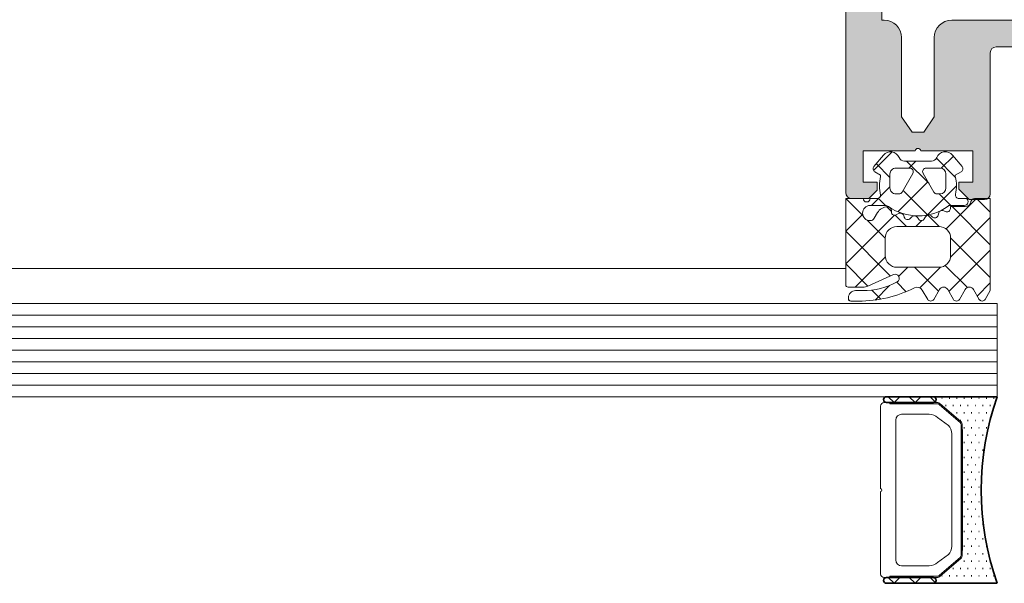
# Model space of a CAD drawing. Header units: millimetres. Extents: x -440702 to -371925, y -30726 to 14201.
# Tile 82 of 256: x -431696 to -431611, y -20031 to -19983. Entities that reach past the tile are written whole.
import ezdxf

# ---------------------------------------------------------------- set-up
doc = ezdxf.new("R2010")
doc.units = ezdxf.units.MM
doc.header["$MEASUREMENT"] = 0
for name, color, linetype, lineweight in [('New_2-0_Pen_No__30', 134, 'Continuous', 35), ('New_A-13-UKS_Pen_No__250', 7, 'Continuous', 13), ('New_A-13-UKS_Pen_No__7', 7, 'Continuous', 15), ('New_S11_Stahl_Kontur_Pen_No__250', 7, 'Continuous', 13), ('SA viimistlus_põrand_Pen_No__1', 7, 'Continuous', 13)]:
    doc.layers.add(name, color=color, linetype=linetype, lineweight=lineweight)
doc.layers.add('New_3-0_Pen_No__84', color=7, linetype='Continuous', lineweight=15, true_color=0x41c341)
doc.dimstyles.new('GENERATED_STYLE__1', dxfattribs={"dimtxt": 0.18, "dimasz": 109.44, "dimexe": 0.18, "dimexo": 0.0625, "dimgap": 0.09, "dimtad": 0, "dimtih": 1, "dimtoh": 1, "dimdec": 4, "dimzin": 0, "dimdsep": 46, "dimcen": 0.09, "dimadec": 0, "dimazin": 0, "dimtfac": 1, "dimtdec": 4, "dimtmove": 0, "dimatfit": 3, "dimldrblk": 'ARROWHEAD_11', "dimfxl": 1, "dimtolj": 1, "dimtzin": 0, "dimarcsym": 0})

# ---------------------------------------------------------------- blocks, each defined once
blk = doc.blocks.new('ARROWHEAD_11')
at = {"color": 0, "linetype": 'Continuous', "lineweight": 0}
blk.add_line((0, 0), (-1, 0), dxfattribs=at)
at = {"color": 0, "linetype": 'Continuous', "lineweight": 0, "const_width": 0.25, "flags": 128}
blk.add_lwpolyline([(-0.125, 0, 1), (0.125, 0, 1)], format="xyb", close=True, dxfattribs=at)

msp = doc.modelspace()

# ---------------------------------------------------------------- hatches: boundary and pattern name
at = {"layer": 'New_A-13-UKS_Pen_No__250', "linetype": 'Continuous', "lineweight": 13}
h = msp.add_hatch(color=7, dxfattribs=at)
h.paths.add_polyline_path([(-431624.827, -19824.362), (-431624.845, -19824.596), (-431624.845, -19997.596), (-431624.839, -19997.675), (-431624.821, -19997.751), (-431624.791, -19997.823), (-431624.75, -19997.89), (-431624.699, -19997.95), (-431624.639, -19998.001), (-431624.572, -19998.042), (-431624.5, -19998.072), (-431624.423, -19998.09), (-431624.345, -19998.096), (-431622.845, -19998.096), (-431622.145, -19997.396), (-431622.145, -19996.696), (-431623.345, -19996.696), (-431623.345, -19993.996), (-431618.89, -19993.996), (-431618.885, -19993.976), (-431618.878, -19993.955), (-431618.869, -19993.936), (-431618.859, -19993.917), (-431618.847, -19993.899), (-431618.834, -19993.882), (-431618.819, -19993.867), (-431618.803, -19993.853), (-431618.786, -19993.84), (-431618.768, -19993.829), (-431618.749, -19993.819), (-431618.729, -19993.811), (-431618.709, -19993.805), (-431618.688, -19993.8), (-431618.666, -19993.797), (-431618.645, -19993.796), (-431618.624, -19993.797), (-431618.602, -19993.8), (-431618.582, -19993.805), (-431618.561, -19993.811), (-431618.541, -19993.819), (-431618.522, -19993.829), (-431618.504, -19993.84), (-431618.487, -19993.853), (-431618.471, -19993.867), (-431618.456, -19993.882), (-431618.443, -19993.899), (-431618.431, -19993.917), (-431618.421, -19993.936), (-431618.412, -19993.955), (-431618.405, -19993.976), (-431618.4, -19993.996), (-431613.945, -19993.996), (-431613.945, -19996.696), (-431615.145, -19996.696), (-431615.145, -19997.296), (-431614.245, -19998.196), (-431612.945, -19998.196), (-431612.867, -19998.19), (-431612.791, -19998.172), (-431612.718, -19998.142), (-431612.651, -19998.101), (-431612.591, -19998.05), (-431612.541, -19997.99), (-431612.5, -19997.923), (-431612.47, -19997.851), (-431612.451, -19997.775), (-431612.445, -19997.696), (-431612.445, -19985.596), (-431612.444, -19985.572), (-431612.443, -19985.547), (-431612.44, -19985.523), (-431612.435, -19985.499), (-431612.43, -19985.475), (-431612.424, -19985.451), (-431612.416, -19985.428), (-431612.407, -19985.405), (-431612.397, -19985.383), (-431612.386, -19985.361), (-431612.374, -19985.339), (-431612.361, -19985.319), (-431612.347, -19985.298), (-431612.332, -19985.279), (-431612.316, -19985.261), (-431612.299, -19985.243), (-431612.281, -19985.226), (-431612.262, -19985.21), (-431612.243, -19985.195), (-431612.223, -19985.181), (-431612.202, -19985.167), (-431612.181, -19985.155), (-431612.159, -19985.144), (-431612.136, -19985.134), (-431612.113, -19985.126), (-431612.09, -19985.118), (-431612.067, -19985.111), (-431612.043, -19985.106), (-431612.018, -19985.102), (-431611.994, -19985.099), (-431611.97, -19985.097), (-431611.945, -19985.096), (-431606.345, -19985.096), (-431606.271, -19985.098), (-431606.198, -19985.104), (-431606.125, -19985.113), (-431606.052, -19985.125), (-431605.981, -19985.141), (-431605.91, -19985.161), (-431605.84, -19985.184), (-431605.771, -19985.21), (-431605.704, -19985.24), (-431605.638, -19985.273), (-431605.574, -19985.31), (-431605.512, -19985.349), (-431605.451, -19985.391), (-431605.393, -19985.437), (-431605.338, -19985.485), (-431605.284, -19985.536), (-431605.234, -19985.589), (-431605.186, -19985.645), (-431605.14, -19985.703), (-431605.098, -19985.763), (-431605.058, -19985.825), (-431605.022, -19985.889), (-431604.989, -19985.955), (-431604.959, -19986.022), (-431604.933, -19986.091), (-431604.91, -19986.161), (-431604.89, -19986.232), (-431604.874, -19986.304), (-431604.861, -19986.376), (-431604.852, -19986.449), (-431604.847, -19986.523), (-431604.845, -19986.596), (-431604.845, -20013.596), (-431604.839, -20013.675), (-431604.821, -20013.751), (-431604.791, -20013.823), (-431604.75, -20013.89), (-431604.699, -20013.95), (-431604.639, -20014.001), (-431604.572, -20014.042), (-431604.5, -20014.072), (-431604.423, -20014.09), (-431604.345, -20014.096), (-431603.345, -20014.096), (-431603.189, -20014.084), (-431603.036, -20014.047), (-431602.891, -20013.987), (-431602.757, -20013.905), (-431602.638, -20013.803), (-431602.536, -20013.684), (-431602.454, -20013.55), (-431602.394, -20013.405), (-431602.357, -20013.253), (-431602.345, -20013.096), (-431601.845, -20012.808), (-431601.845, -20011.585), (-431602.345, -20011.296), (-431601.845, -20011.008), (-431601.845, -20009.785), (-431602.345, -20009.496), (-431601.845, -20009.208), (-431601.845, -20007.985), (-431602.345, -20007.696), (-431601.845, -20007.408), (-431601.845, -20006.185), (-431602.345, -20005.896), (-431601.845, -20005.608), (-431601.845, -20004.385), (-431602.345, -20004.096), (-431601.845, -20003.808), (-431601.845, -20002.585), (-431602.345, -20002.296), (-431601.845, -20002.008), (-431601.845, -20000.785), (-431602.345, -20000.496), (-431601.845, -20000.208), (-431601.845, -19998.26), (-431600.711, -19996.296), (-431600.677, -19996.241), (-431600.638, -19996.188), (-431600.597, -19996.137), (-431600.552, -19996.089), (-431600.504, -19996.044), (-431600.454, -19996.003), (-431600.401, -19995.965), (-431600.345, -19995.93), (-431600.287, -19995.899), (-431600.228, -19995.872), (-431600.166, -19995.849), (-431600.104, -19995.83), (-431600.04, -19995.816), (-431599.976, -19995.805), (-431599.91, -19995.798), (-431599.845, -19995.796), (-431599.78, -19995.798), (-431599.715, -19995.805), (-431599.65, -19995.816), (-431599.586, -19995.83), (-431599.524, -19995.849), (-431599.462, -19995.872), (-431599.403, -19995.899), (-431599.345, -19995.93), (-431599.289, -19995.965), (-431599.236, -19996.003), (-431599.186, -19996.044), (-431599.138, -19996.089), (-431599.093, -19996.137), (-431599.052, -19996.188), (-431599.014, -19996.241), (-431598.979, -19996.296), (-431597.845, -19998.26), (-431597.845, -19999.26), (-431597.345, -19999.549), (-431597.845, -19999.838), (-431597.845, -20001.06), (-431597.345, -20001.349), (-431597.845, -20001.638), (-431597.845, -20002.86), (-431597.345, -20003.149), (-431597.845, -20003.438), (-431597.845, -20004.66), (-431597.345, -20004.949), (-431597.845, -20005.238), (-431597.845, -20006.46), (-431597.345, -20006.749), (-431597.845, -20007.038), (-431597.845, -20008.26), (-431597.345, -20008.549), (-431597.845, -20008.838), (-431597.845, -20010.06), (-431597.345, -20010.349), (-431597.845, -20010.638), (-431597.845, -20011.86), (-431597.345, -20012.149), (-431597.345, -20013.096), (-431597.333, -20013.253), (-431597.296, -20013.405), (-431597.236, -20013.55), (-431597.154, -20013.684), (-431597.052, -20013.803), (-431596.933, -20013.905), (-431596.799, -20013.987), (-431596.654, -20014.047), (-431596.501, -20014.084), (-431596.345, -20014.096), (-431595.345, -20014.096), (-431595.267, -20014.09), (-431595.191, -20014.072), (-431595.118, -20014.042), (-431595.051, -20014.001), (-431594.991, -20013.95), (-431594.941, -20013.89), (-431594.9, -20013.823), (-431594.87, -20013.751), (-431594.851, -20013.675), (-431594.845, -20013.596), (-431594.845, -19986.596), (-431594.843, -19986.523), (-431594.838, -19986.449), (-431594.829, -19986.376), (-431594.816, -19986.304), (-431594.8, -19986.232), (-431594.78, -19986.161), (-431594.757, -19986.091), (-431594.731, -19986.022), (-431594.701, -19985.955), (-431594.668, -19985.889), (-431594.632, -19985.825), (-431594.592, -19985.763), (-431594.55, -19985.703), (-431594.505, -19985.645), (-431594.456, -19985.589), (-431594.406, -19985.536), (-431594.352, -19985.485), (-431594.297, -19985.437), (-431594.239, -19985.391), (-431594.178, -19985.349), (-431594.116, -19985.31), (-431594.052, -19985.273), (-431593.986, -19985.24), (-431593.919, -19985.21), (-431593.85, -19985.184), (-431593.78, -19985.161), (-431593.71, -19985.141), (-431593.638, -19985.125), (-431593.565, -19985.113), (-431593.492, -19985.104), (-431593.419, -19985.098), (-431593.345, -19985.096), (-431587.745, -19985.096), (-431587.72, -19985.097), (-431587.696, -19985.099), (-431587.672, -19985.102), (-431587.647, -19985.106), (-431587.624, -19985.111), (-431587.6, -19985.118), (-431587.577, -19985.126), (-431587.554, -19985.134), (-431587.531, -19985.144), (-431587.509, -19985.155), (-431587.488, -19985.167), (-431587.467, -19985.181), (-431587.447, -19985.195), (-431587.428, -19985.21), (-431587.409, -19985.226), (-431587.391, -19985.243), (-431587.375, -19985.261), (-431587.359, -19985.279), (-431587.343, -19985.298), (-431587.329, -19985.319), (-431587.316, -19985.339), (-431587.304, -19985.361), (-431587.293, -19985.383), (-431587.283, -19985.405), (-431587.274, -19985.428), (-431587.267, -19985.451), (-431587.26, -19985.475), (-431587.255, -19985.499), (-431587.25, -19985.523), (-431587.247, -19985.547), (-431587.246, -19985.572), (-431587.245, -19985.596), (-431587.245, -19997.696), (-431587.239, -19997.775), (-431587.221, -19997.851), (-431587.191, -19997.923), (-431587.15, -19997.99), (-431587.099, -19998.05), (-431587.039, -19998.101), (-431586.972, -19998.142), (-431586.9, -19998.172), (-431586.823, -19998.19), (-431586.745, -19998.196), (-431585.445, -19998.196), (-431584.545, -19997.296), (-431584.545, -19996.696), (-431585.745, -19996.696), (-431585.745, -19993.996), (-431581.29, -19993.996), (-431581.285, -19993.976), (-431581.278, -19993.955), (-431581.269, -19993.936), (-431581.259, -19993.917), (-431581.247, -19993.899), (-431581.234, -19993.882), (-431581.219, -19993.867), (-431581.203, -19993.853), (-431581.186, -19993.84), (-431581.168, -19993.829), (-431581.149, -19993.819), (-431581.129, -19993.811), (-431581.109, -19993.805), (-431581.088, -19993.8), (-431581.066, -19993.797), (-431581.045, -19993.796), (-431581.024, -19993.797), (-431581.002, -19993.8), (-431580.982, -19993.805), (-431580.961, -19993.811), (-431580.941, -19993.819), (-431580.922, -19993.829), (-431580.904, -19993.84), (-431580.887, -19993.853), (-431580.871, -19993.867), (-431580.856, -19993.882), (-431580.843, -19993.899), (-431580.831, -19993.917), (-431580.821, -19993.936), (-431580.812, -19993.955), (-431580.805, -19993.976), (-431580.8, -19993.996), (-431576.345, -19993.996), (-431576.345, -19996.696), (-431577.545, -19996.696), (-431577.545, -19997.396), (-431576.845, -19998.096), (-431575.345, -19998.096), (-431575.267, -19998.09), (-431575.191, -19998.072), (-431575.118, -19998.042), (-431575.051, -19998.001), (-431574.991, -19997.95), (-431574.941, -19997.89), (-431574.9, -19997.823), (-431574.87, -19997.751), (-431574.851, -19997.675), (-431574.845, -19997.596), (-431574.845, -19824.596), (-431574.864, -19824.362), (-431574.918, -19824.133), (-431575.009, -19823.915), (-431575.132, -19823.715), (-431575.284, -19823.536), (-431575.463, -19823.383), (-431575.664, -19823.26), (-431575.882, -19823.17), (-431576.11, -19823.115), (-431576.345, -19823.096), (-431623.345, -19823.096), (-431623.58, -19823.115), (-431623.809, -19823.17), (-431624.026, -19823.26), (-431624.227, -19823.383), (-431624.406, -19823.536), (-431624.559, -19823.715), (-431624.682, -19823.915), (-431624.772, -19824.133)])
h.paths.add_polyline_path([(-431621.545, -19982.796), (-431621.745, -19982.796), (-431621.745, -19828.596), (-431577.945, -19828.596), (-431577.945, -19982.796), (-431578.145, -19982.796), (-431578.38, -19982.815), (-431578.609, -19982.87), (-431578.826, -19982.96), (-431579.027, -19983.083), (-431579.206, -19983.236), (-431579.359, -19983.415), (-431579.482, -19983.615), (-431579.572, -19983.833), (-431579.627, -19984.062), (-431579.645, -19984.296), (-431579.645, -19991.096), (-431580.555, -19992.396), (-431581.535, -19992.396), (-431582.445, -19991.096), (-431582.445, -19984.296), (-431582.464, -19984.062), (-431582.518, -19983.833), (-431582.609, -19983.615), (-431582.732, -19983.415), (-431582.884, -19983.236), (-431583.063, -19983.083), (-431583.264, -19982.96), (-431583.482, -19982.87), (-431583.71, -19982.815), (-431583.945, -19982.796), (-431615.745, -19982.796), (-431615.98, -19982.815), (-431616.209, -19982.87), (-431616.426, -19982.96), (-431616.627, -19983.083), (-431616.806, -19983.236), (-431616.959, -19983.415), (-431617.082, -19983.615), (-431617.172, -19983.833), (-431617.227, -19984.062), (-431617.245, -19984.296), (-431617.245, -19991.096), (-431618.155, -19992.396), (-431619.135, -19992.396), (-431620.045, -19991.096), (-431620.045, -19984.296), (-431620.064, -19984.062), (-431620.118, -19983.833), (-431620.209, -19983.615), (-431620.332, -19983.415), (-431620.484, -19983.236), (-431620.663, -19983.083), (-431620.864, -19982.96), (-431621.082, -19982.87), (-431621.31, -19982.815)], flags=0)

# ---------------------------------------------------------------- linework, layer by layer
at = {"layer": 'New_2-0_Pen_No__30', "color": 134, "linetype": 'Continuous', "lineweight": 35}
for p, q in [((-431617.345, -20015.096), (-431621.345, -20015.096)), ((-431611.845, -20015.096), (-431617.345, -20015.096)), ((-431616.608, -20015.221), (-431616.558, -20015.221)), ((-431615.973, -20015.221), (-431615.923, -20015.221)), ((-431615.338, -20015.221), (-431615.288, -20015.221)), ((-431614.703, -20015.221), (-431614.653, -20015.221)), ((-431614.068, -20015.221), (-431614.018, -20015.221)), ((-431613.433, -20015.221), (-431613.383, -20015.221)), ((-431612.798, -20015.221), (-431612.748, -20015.221)), ((-431612.163, -20015.221), (-431612.113, -20015.221)), ((-431621.345, -20015.596), (-431617.345, -20015.596)), ((-431616.29, -20015.856), (-431616.24, -20015.856)), ((-431615.655, -20015.856), (-431615.605, -20015.856)), ((-431615.02, -20015.856), (-431614.97, -20015.856)), ((-431614.385, -20015.856), (-431614.335, -20015.856)), ((-431613.75, -20015.856), (-431613.7, -20015.856)), ((-431613.115, -20015.856), (-431613.065, -20015.856)), ((-431612.48, -20015.856), (-431612.43, -20015.856)), ((-431615.338, -20016.491), (-431615.288, -20016.491)), ((-431615.02, -20017.126), (-431614.97, -20017.126)), ((-431614.703, -20016.491), (-431614.653, -20016.491)), ((-431614.385, -20017.126), (-431614.335, -20017.126)), ((-431614.068, -20016.491), (-431614.018, -20016.491)), ((-431613.75, -20017.126), (-431613.7, -20017.126)), ((-431613.433, -20016.491), (-431613.383, -20016.491)), ((-431613.115, -20017.126), (-431613.065, -20017.126)), ((-431612.798, -20016.491), (-431612.748, -20016.491)), ((-431612.48, -20017.126), (-431612.43, -20017.126)), ((-431614.845, -20017.907), (-431614.845, -20028.286)), ((-431614.703, -20017.761), (-431614.653, -20017.761)), ((-431614.068, -20017.761), (-431614.018, -20017.761)), ((-431613.433, -20017.761), (-431613.383, -20017.761)), ((-431612.798, -20017.761), (-431612.748, -20017.761)), ((-431614.385, -20018.396), (-431614.335, -20018.396)), ((-431613.75, -20018.396), (-431613.7, -20018.396)), ((-431613.115, -20018.396), (-431613.065, -20018.396)), ((-431614.703, -20019.031), (-431614.653, -20019.031)), ((-431614.385, -20019.666), (-431614.335, -20019.666)), ((-431614.068, -20019.031), (-431614.018, -20019.031)), ((-431613.75, -20019.666), (-431613.7, -20019.666)), ((-431613.433, -20019.031), (-431613.383, -20019.031)), ((-431613.115, -20019.666), (-431613.065, -20019.666)), ((-431614.703, -20020.301), (-431614.653, -20020.301)), ((-431614.068, -20020.301), (-431614.018, -20020.301)), ((-431613.433, -20020.301), (-431613.383, -20020.301)), ((-431614.385, -20020.936), (-431614.335, -20020.936)), ((-431613.75, -20020.936), (-431613.7, -20020.936)), ((-431614.703, -20021.571), (-431614.653, -20021.571)), ((-431614.385, -20022.206), (-431614.335, -20022.206)), ((-431614.068, -20021.571), (-431614.018, -20021.571)), ((-431613.75, -20022.206), (-431613.7, -20022.206)), ((-431613.433, -20021.571), (-431613.383, -20021.571)), ((-431614.703, -20022.841), (-431614.653, -20022.841)), ((-431614.068, -20022.841), (-431614.018, -20022.841)), ((-431613.433, -20022.841), (-431613.383, -20022.841)), ((-431614.385, -20023.476), (-431614.335, -20023.476)), ((-431613.75, -20023.476), (-431613.7, -20023.476)), ((-431614.703, -20024.111), (-431614.653, -20024.111)), ((-431614.385, -20024.746), (-431614.335, -20024.746)), ((-431614.068, -20024.111), (-431614.018, -20024.111)), ((-431613.75, -20024.746), (-431613.7, -20024.746)), ((-431613.433, -20024.111), (-431613.383, -20024.111)), ((-431614.703, -20025.381), (-431614.653, -20025.381)), ((-431614.068, -20025.381), (-431614.018, -20025.381)), ((-431613.433, -20025.381), (-431613.383, -20025.381)), ((-431614.385, -20026.016), (-431614.335, -20026.016)), ((-431613.75, -20026.016), (-431613.7, -20026.016)), ((-431613.115, -20026.016), (-431613.065, -20026.016)), ((-431614.703, -20026.651), (-431614.653, -20026.651)), ((-431614.385, -20027.286), (-431614.335, -20027.286)), ((-431614.068, -20026.651), (-431614.018, -20026.651)), ((-431613.75, -20027.286), (-431613.7, -20027.286)), ((-431613.433, -20026.651), (-431613.383, -20026.651)), ((-431613.115, -20027.286), (-431613.065, -20027.286)), ((-431614.703, -20027.921), (-431614.653, -20027.921)), ((-431614.068, -20027.921), (-431614.018, -20027.921)), ((-431613.433, -20027.921), (-431613.383, -20027.921)), ((-431612.798, -20027.921), (-431612.748, -20027.921)), ((-431614.385, -20028.556), (-431614.335, -20028.556)), ((-431613.75, -20028.556), (-431613.7, -20028.556)), ((-431613.115, -20028.556), (-431613.065, -20028.556)), ((-431615.655, -20029.826), (-431615.605, -20029.826)), ((-431615.338, -20029.191), (-431615.288, -20029.191)), ((-431615.02, -20029.826), (-431614.97, -20029.826)), ((-431614.703, -20029.191), (-431614.653, -20029.191)), ((-431614.385, -20029.826), (-431614.335, -20029.826)), ((-431614.068, -20029.191), (-431614.018, -20029.191)), ((-431613.75, -20029.826), (-431613.7, -20029.826)), ((-431613.433, -20029.191), (-431613.383, -20029.191)), ((-431613.115, -20029.826), (-431613.065, -20029.826)), ((-431612.798, -20029.191), (-431612.748, -20029.191)), ((-431612.48, -20029.826), (-431612.43, -20029.826)), ((-431617.345, -20030.596), (-431621.345, -20030.596)), ((-431616.608, -20030.461), (-431616.558, -20030.461)), ((-431615.973, -20030.461), (-431615.923, -20030.461)), ((-431615.338, -20030.461), (-431615.288, -20030.461)), ((-431614.703, -20030.461), (-431614.653, -20030.461)), ((-431614.068, -20030.461), (-431614.018, -20030.461)), ((-431613.433, -20030.461), (-431613.383, -20030.461)), ((-431612.798, -20030.461), (-431612.748, -20030.461)), ((-431612.163, -20030.461), (-431612.113, -20030.461)), ((-431621.345, -20031.096), (-431617.345, -20031.096)), ((-431617.345, -20031.096), (-431611.845, -20031.096))]:
    msp.add_line(p, q, dxfattribs=at)
for centre, radius, start, end in [((-431621.345, -20015.346), 0.25, 90, 270), ((-431617.345, -20015.346), 0.25, 270, 90), ((-431617.345, -20015.346), 0.25, 270, 90), ((-431589.172, -20023.096), 24.043, 160.56472, 199.43528), ((-431621.345, -20030.846), 0.25, 90, 270), ((-431617.345, -20030.846), 0.25, 270, 90), ((-431617.345, -20030.846), 0.25, 270, 90)]:
    msp.add_arc(centre, radius, start, end, dxfattribs=at)
at = {"layer": 'New_3-0_Pen_No__84', "color": 95, "linetype": 'Continuous', "lineweight": 15, "true_color": 0x41c341}
for p, q in [((-431620.687, -20015.596), (-431621.187, -20015.096)), ((-431620.187, -20015.096), (-431620.687, -20015.596)), ((-431618.891, -20015.596), (-431619.391, -20015.096)), ((-431618.391, -20015.096), (-431618.891, -20015.596)), ((-431617.168, -20015.523), (-431617.595, -20015.096)), ((-431620.687, -20031.096), (-431621.187, -20030.596)), ((-431620.187, -20030.596), (-431620.687, -20031.096)), ((-431618.891, -20031.096), (-431619.391, -20030.596)), ((-431618.391, -20030.596), (-431618.891, -20031.096)), ((-431617.168, -20031.023), (-431617.595, -20030.596))]:
    msp.add_line(p, q, dxfattribs=at)
at = {"layer": 'New_A-13-UKS_Pen_No__250', "color": 7, "linetype": 'Continuous', "lineweight": 13}
for p, q in [((-431620.858, -19994.109), (-431622.452, -19995.703)), ((-431615.607, -19994.471), (-431616.643, -19995.507)), ((-431621.045, -19996.284), (-431622.219, -19995.11)), ((-431617.698, -19996.825), (-431619.625, -19994.897)), ((-431618.839, -19994.897), (-431619.439, -19995.496)), ((-431615.43, -19996.286), (-431617.064, -19994.652)), ((-431617.794, -19996.658), (-431620.371, -19999.235)), ((-431621.045, -19997.103), (-431621.88, -19997.938)), ((-431617.82, -19999.509), (-431619.926, -19997.403)), ((-431615.345, -19997.015), (-431617.843, -19999.513)), ((-431615.825, -19998.697), (-431616.826, -19997.696)), ((-431623.346, -19999.596), (-431624.844, -19998.097)), ((-431622.004, -19998.062), (-431622.639, -19998.697)), ((-431621.437, -19998.698), (-431622.053, -19998.082)), ((-431613.62, -19998.097), (-431616.231, -20000.708)), ((-431612.445, -19999.271), (-431613.619, -19998.097)), ((-431623.388, -19999.445), (-431624.845, -20000.903)), ((-431620.667, -19999.531), (-431624.845, -20003.709)), ((-431620.918, -19999.217), (-431621.323, -19998.812)), ((-431619.638, -20000.497), (-431620.605, -19999.53)), ((-431617.871, -19999.542), (-431618.01, -19999.68)), ((-431616.832, -20000.497), (-431617.811, -19999.518)), ((-431612.445, -20002.077), (-431615.725, -19998.797)), ((-431621.445, -20001.496), (-431622.994, -19999.948)), ((-431618.314, -19999.984), (-431618.827, -20000.497)), ((-431612.445, -19999.728), (-431615.855, -20003.138)), ((-431621.003, -20004.745), (-431624.845, -20000.903)), ((-431612.445, -20004.884), (-431615.845, -20001.484)), ((-431612.445, -20002.534), (-431615.989, -20006.078)), ((-431622.944, -20005.61), (-431624.845, -20003.709)), ((-431621.439, -20003.109), (-431624.026, -20005.697)), ((-432496.945, -20004.096), (-431624.845, -20004.096)), ((-431619.52, -20003.997), (-431620.293, -20004.77)), ((-431616.888, -20006.053), (-431618.944, -20003.997)), ((-431616.704, -20003.987), (-431618.476, -20005.759)), ((-431614.404, -20005.731), (-431616.3, -20003.835)), ((-431619.658, -20006.09), (-431620.471, -20005.277)), ((-431612.445, -20005.341), (-431613.564, -20006.459)), ((-431621.829, -20006.725), (-431622.607, -20005.947)), ((-431621.079, -20005.555), (-431622.327, -20006.804)), ((-431611.845, -20007.096), (-432496.945, -20007.096)), ((-431624.477, -20006.883), (-431624.592, -20006.769)), ((-431613.267, -20006.868), (-431613.411, -20006.724)), ((-431611.845, -20007.096), (-431611.845, -20015.096)), ((-431611.845, -20008.096), (-432496.945, -20008.096)), ((-431611.845, -20009.096), (-432496.945, -20009.096)), ((-431611.845, -20010.096), (-432496.945, -20010.096)), ((-431611.845, -20011.096), (-432496.945, -20011.096)), ((-431611.845, -20012.096), (-432496.945, -20012.096)), ((-431611.845, -20013.096), (-432496.945, -20013.096)), ((-431611.845, -20014.096), (-432496.945, -20014.096)), ((-431611.845, -20015.096), (-432496.945, -20015.096))]:
    msp.add_line(p, q, dxfattribs=at)
at = {"layer": 'New_A-13-UKS_Pen_No__7', "color": 7, "linetype": 'Continuous', "lineweight": 15}
for p, q in [((-431624.845, -19997.596), (-431624.845, -19824.596)), ((-431621.745, -19828.596), (-431621.745, -19982.796)), ((-431621.745, -19982.796), (-431621.545, -19982.796)), ((-431615.745, -19982.796), (-431583.945, -19982.796)), ((-431620.045, -19984.296), (-431620.045, -19991.096)), ((-431617.245, -19991.096), (-431617.245, -19984.296)), ((-431606.345, -19985.096), (-431611.945, -19985.096)), ((-431612.445, -19985.596), (-431612.445, -19997.696)), ((-431620.045, -19991.096), (-431619.135, -19992.396)), ((-431618.155, -19992.396), (-431617.245, -19991.096)), ((-431619.135, -19992.396), (-431618.155, -19992.396)), ((-431618.89, -19993.996), (-431623.345, -19993.996)), ((-431623.345, -19993.996), (-431623.345, -19996.696)), ((-431621.608, -19994.383), (-431622.425, -19995.356)), ((-431613.945, -19993.996), (-431618.4, -19993.996)), ((-431614.865, -19995.356), (-431615.682, -19994.383)), ((-431613.945, -19996.696), (-431613.945, -19993.996)), ((-431617.494, -19994.897), (-431619.796, -19994.897)), ((-431622.345, -19995.808), (-431621.845, -19996.097)), ((-431621.845, -19996.097), (-431621.845, -19996.224)), ((-431621.045, -19997.196), (-431621.045, -19995.996)), ((-431620.545, -19995.496), (-431619.345, -19995.496)), ((-431619.085, -19995.946), (-431620.009, -19997.546)), ((-431617.281, -19997.546), (-431618.205, -19995.946)), ((-431617.945, -19995.496), (-431616.745, -19995.496)), ((-431616.245, -19995.996), (-431616.245, -19997.196)), ((-431615.445, -19996.097), (-431614.945, -19995.808)), ((-431615.445, -19996.224), (-431615.445, -19996.097)), ((-431623.345, -19996.696), (-431622.145, -19996.696)), ((-431622.145, -19996.696), (-431622.145, -19997.396)), ((-431615.145, -19997.296), (-431615.145, -19996.696)), ((-431615.145, -19996.696), (-431613.945, -19996.696)), ((-431622.145, -19997.396), (-431622.845, -19998.096)), ((-431620.269, -19997.696), (-431620.545, -19997.696)), ((-431616.745, -19997.696), (-431617.021, -19997.696)), ((-431614.245, -19998.196), (-431615.145, -19997.296)), ((-431623.345, -19998.097), (-431624.845, -19998.097)), ((-431624.845, -19998.097), (-431624.845, -20005.497)), ((-431622.845, -19998.096), (-431624.345, -19998.096)), ((-431622.14, -19998.097), (-431622.745, -19998.097)), ((-431622.745, -19998.697), (-431621.461, -19998.697)), ((-431615.893, -19998.697), (-431614.675, -19998.697)), ((-431614.485, -19998.097), (-431615.136, -19998.097)), ((-431612.945, -19998.196), (-431614.245, -19998.196)), ((-431612.445, -19998.097), (-431613.799, -19998.097)), ((-431612.445, -20005.997), (-431612.445, -19998.097)), ((-431622.117, -19999.31), (-431622.399, -19999.797)), ((-431620.915, -19999.274), (-431620.923, -19999.131)), ((-431620.321, -19999.388), (-431620.507, -19999.496)), ((-431616.865, -19999.339), (-431616.918, -19999.539)), ((-431616.301, -19999.219), (-431616.439, -19999.149)), ((-431614.593, -19998.797), (-431615.865, -19998.797)), ((-431615.865, -19998.797), (-431615.865, -19998.952)), ((-431619.818, -19999.701), (-431619.863, -19999.564)), ((-431619.179, -19999.679), (-431619.321, -19999.821)), ((-431618.612, -19999.851), (-431618.691, -19999.731)), ((-431618.001, -19999.665), (-431618.101, -19999.838)), ((-431617.409, -19999.684), (-431617.516, -19999.588)), ((-431620.445, -20000.497), (-431616.845, -20000.497)), ((-431621.445, -20002.997), (-431621.445, -20001.497)), ((-431615.845, -20001.497), (-431615.845, -20002.997)), ((-431616.845, -20003.997), (-431620.445, -20003.997)), ((-431622.946, -20005.61), (-431620.737, -20004.627)), ((-431624.645, -20005.697), (-431623.353, -20005.697)), ((-431623.395, -20005.997), (-431624.005, -20005.997)), ((-431618.271, -20005.946), (-431617.809, -20006.747)), ((-431617.289, -20006.747), (-431616.801, -20005.902)), ((-431616.091, -20005.902), (-431615.603, -20006.747)), ((-431615.084, -20006.747), (-431614.596, -20005.902)), ((-431613.886, -20005.902), (-431613.398, -20006.747)), ((-431612.878, -20006.747), (-431612.445, -20005.997)), ((-431624.605, -20006.597), (-431624.605, -20006.697)), ((-431624.405, -20006.897), (-431623.735, -20006.897))]:
    msp.add_line(p, q, dxfattribs=at)
msp.add_lwpolyline([(-431617.673, -20029.596), (-431620.045, -20029.596)], dxfattribs=at)
for centre, radius, start, end in [((-431621.545, -19984.296), 1.5, 0, 90), ((-431615.745, -19984.296), 1.5, 90, 180), ((-431611.945, -19985.596), 0.5, 90, 180), ((-431620.996, -19994.897), 0.8, 22.61561, 140.00332), ((-431618.645, -19994.046), 0.25, 11.53696, 168.46304), ((-431616.294, -19994.897), 0.8, 40.00306, 157.37723), ((-431619.796, -19994.397), 0.5, 202.62239, 269.99966), ((-431617.494, -19994.397), 0.5, 269.99881, 337.37914), ((-431622.195, -19995.549), 0.3, 140.01031, 239.99507), ((-431620.545, -19995.996), 0.5, 89.98992, 180.01008), ((-431619.345, -19995.796), 0.3, 329.99756, 90.00642), ((-431617.945, -19995.796), 0.3, 89.99872, 209.99731), ((-431616.745, -19995.996), 0.5, 0.00918, 89.99082), ((-431615.095, -19995.549), 0.3, 299.99829, 40.01132), ((-431618.805, -19997.011), 3.14, 165.49788, 194.50212), ((-431618.489, -19997.011), 3.144, 346.80247, 14.483), ((-431624.345, -19997.596), 0.5, 180, 270), ((-431622.145, -19997.797), 0.3, 270.90521, 359.98148), ((-431620.545, -19997.196), 0.5, 179.98974, 270.01026), ((-431620.269, -19997.396), 0.3, 269.98791, 330.00644), ((-431617.021, -19997.396), 0.3, 209.995, 270.01065), ((-431616.745, -19997.196), 0.5, 270.00904, 359.99096), ((-431615.136, -19997.797), 0.3, 166.80247, 270), ((-431612.945, -19997.696), 0.5, 270, 0), ((-431622.745, -19999.347), 0.65, 90, 270), ((-431623.045, -19998.097), 0.3, 180, 0), ((-431621.461, -19999.197), 0.5, 54.92212, 90), ((-431615.893, -19998.997), 0.3, 90, 125.84121), ((-431614.675, -19998.367), 0.33, 270.00002, 54.90994), ((-431614.593, -19998.297), 0.5, 269.99115, 352.82633), ((-431613.799, -19998.397), 0.3, 90.00299, 172.8115), ((-431621.251, -19999.81), 1, 90.82716, 149.99773), ((-431621.261, -19999.148), 0.339, 3.00251, 90.82171), ((-431618.645, -19995.187), 4.4, 234.92212, 305.84121), ((-431620.643, -19999.26), 0.272, 183.0147, 299.98901), ((-431620.163, -19999.662), 0.316, 18.00331, 119.99297), ((-431617.727, -19999.823), 0.316, 48.00262, 149.99741), ((-431617.208, -19999.461), 0.3, 227.99716, 345.00452), ((-431616.575, -19999.417), 0.3, 63.00317, 164.99853), ((-431616.165, -19998.952), 0.3, 243.00899, 359.98883), ((-431622.745, -19999.597), 0.4, 269.99999, 330.00626), ((-431619.533, -19999.609), 0.3, 197.9991, 314.99946), ((-431618.956, -19999.903), 0.316, 32.98956, 135.00901), ((-431618.361, -19999.688), 0.3, 213.00146, 329.99975), ((-431620.445, -20001.497), 1, 90, 180), ((-431616.845, -20001.497), 1, 0, 90), ((-431620.445, -20002.997), 1, 180, 270), ((-431616.845, -20002.997), 1, 270, 0), ((-431620.595, -20004.947), 0.35, 298.07479, 113.99842), ((-431623.395, -19999.696), 6.3, 270.00036, 298.07213), ((-431624.645, -20005.497), 0.2, 180.00831, 269.99607), ((-431624.005, -20006.597), 0.6, 89.98982, 180.01236), ((-431623.735, -19996.196), 10.7, 270.00064, 296.66019), ((-431623.353, -20004.696), 1, 270.00453, 293.99379), ((-431618.705, -20006.215), 0.51, 31.80694, 116.66143), ((-431616.446, -20006.107), 0.41, 29.9985, 150.0015), ((-431614.241, -20006.107), 0.41, 30.00523, 149.99477), ((-431624.405, -20006.697), 0.2, 179.96202, 270.02268), ((-431617.549, -20006.597), 0.3, 209.9964, 330.0036), ((-431615.343, -20006.597), 0.3, 209.9964, 330.0036), ((-431613.138, -20006.597), 0.3, 209.9964, 330.0036)]:
    msp.add_arc(centre, radius, start, end, dxfattribs=at)
at = {"layer": 'New_S11_Stahl_Kontur_Pen_No__250', "color": 7, "linetype": 'Continuous', "lineweight": 13}
for p, q in [((-431621.845, -20022.955), (-431621.845, -20015.896)), ((-431621.545, -20015.596), (-431617.011, -20015.596)), ((-431621.045, -20015.696), (-431621.045, -20015.596)), ((-431617.011, -20015.696), (-431621.045, -20015.696)), ((-431615.033, -20017.3), (-431616.799, -20015.784)), ((-431616.728, -20015.713), (-431614.962, -20017.229)), ((-431620.545, -20023.096), (-431620.545, -20017.096)), ((-431620.045, -20016.596), (-431617.673, -20016.596)), ((-431616.966, -20016.889), (-431616.038, -20017.568)), ((-431614.945, -20028.681), (-431614.945, -20017.512)), ((-431614.845, -20017.512), (-431614.845, -20028.681)), ((-431615.745, -20018.275), (-431615.745, -20023.096)), ((-431620.545, -20029.096), (-431620.545, -20023.096)), ((-431615.745, -20023.096), (-431615.745, -20027.918)), ((-431621.845, -20030.296), (-431621.845, -20023.238)), ((-431616.038, -20028.625), (-431616.966, -20029.303)), ((-431616.799, -20030.408), (-431615.033, -20028.893)), ((-431614.962, -20028.963), (-431616.728, -20030.479)), ((-431617.673, -20029.596), (-431620.045, -20029.596)), ((-431617.011, -20030.596), (-431621.545, -20030.596)), ((-431621.045, -20030.596), (-431621.045, -20030.496)), ((-431621.045, -20030.496), (-431617.011, -20030.496))]:
    msp.add_line(p, q, dxfattribs=at)
for centre, radius, start, end in [((-431621.545, -20015.896), 0.3, 90, 180), ((-431617.011, -20015.996), 0.4, 45, 90), ((-431617.011, -20015.996), 0.3, 45, 90), ((-431620.045, -20017.096), 0.5, 90, 180), ((-431617.673, -20017.596), 1, 45, 90), ((-431615.245, -20017.512), 0.4, 0, 45), ((-431616.745, -20018.275), 1, 0, 45), ((-431615.245, -20017.512), 0.3, 0, 45), ((-431621.895, -20023.096), 0.15, 289.47121, 70.52879), ((-431616.745, -20027.918), 1, 315, 0), ((-431620.045, -20029.096), 0.5, 180, 270), ((-431615.245, -20028.681), 0.3, 315, 0), ((-431615.245, -20028.681), 0.4, 315, 0), ((-431617.673, -20028.596), 1, 270, 315), ((-431621.545, -20030.296), 0.3, 180, 270), ((-431617.011, -20030.196), 0.3, 270, 315), ((-431617.011, -20030.196), 0.4, 270, 315)]:
    msp.add_arc(centre, radius, start, end, dxfattribs=at)

# ---------------------------------------------------------------- leaders
at = {"layer": 'SA viimistlus_põrand_Pen_No__1', "color": 7, "linetype": 'Continuous', "lineweight": 13, "annotation_type": 0, "has_hookline": 1, "hookline_direction": 0, "text_width": 2209.8}
msp.add_leader([(-432476.207, -19349.505), (-430207.893, -20181.369), (-429127.983, -20181.369)], dimstyle='GENERATED_STYLE__1', dxfattribs=at)

doc.saveas('drawing.dxf')
